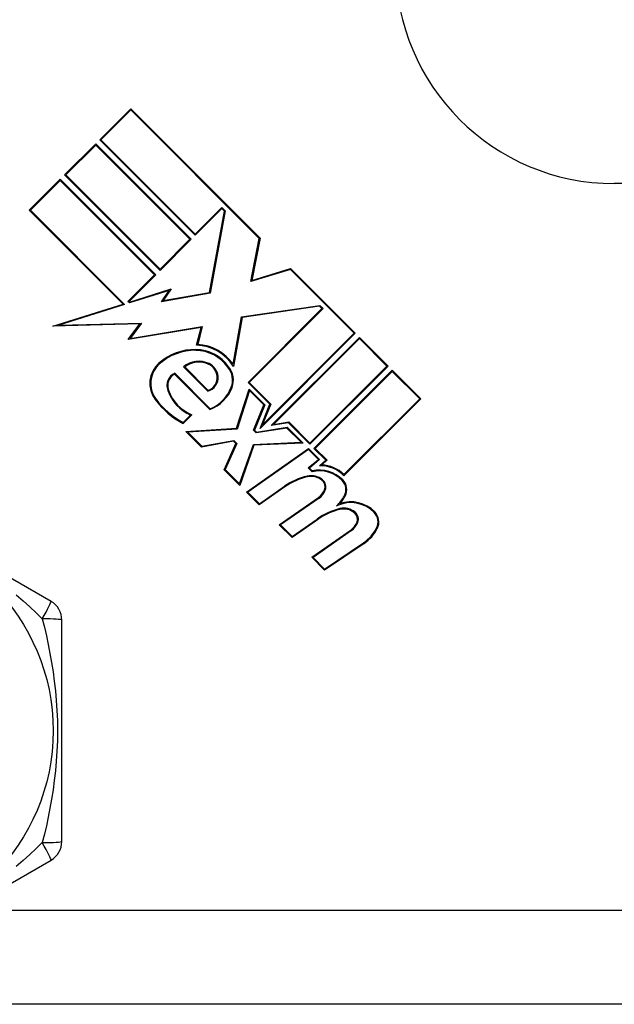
# Model space of a CAD drawing. Header units: inches. Extents: x 4 to 105, y 5 to 58.
# Tile 6 of 133: x 5.624 to 6.168, y 10.763 to 11.662. Entities that reach past the tile are written whole.
import ezdxf

# ---------------------------------------------------------------- set-up
doc = ezdxf.new("R2010")
doc.units = ezdxf.units.IN
doc.header["$MEASUREMENT"] = 0
doc.layers.add('Visible Edges(ANSI)', color=7, linetype='Continuous', lineweight=25)
doc.layers.add('Visible Tangent Edges(ANSI)', color=7, linetype='Continuous', lineweight=25)

msp = doc.modelspace()

# ---------------------------------------------------------------- linework, layer by layer
at = {"layer": 'Visible Edges(ANSI)'}
for p, q in [((5.69745, 11.55255), (5.72582, 11.58092)), ((5.72582, 11.58092), (5.84409, 11.46265)), ((5.72582, 11.57986), (5.69851, 11.55255)), ((5.84327, 11.46241), (5.72582, 11.57986)), ((5.66537, 11.52046), (5.69374, 11.54883)), ((5.69374, 11.54777), (5.66643, 11.52046)), ((5.69374, 11.54883), (5.78098, 11.46159)), ((5.77992, 11.46159), (5.69374, 11.54777)), ((5.78469, 11.46531), (5.69745, 11.55255)), ((5.69851, 11.55255), (5.78469, 11.46637)), ((5.7526, 11.43322), (5.66537, 11.52046)), ((5.66643, 11.52046), (5.7526, 11.43428)), ((5.63302, 11.48811), (5.66139, 11.51648)), ((5.66139, 11.51542), (5.63408, 11.48811)), ((5.66139, 11.51648), (5.74863, 11.42924)), ((5.74757, 11.42924), (5.66139, 11.51542)), ((6.21385, 11.5125), (6.16786, 11.5125)), ((5.78469, 11.46637), (5.80909, 11.49076)), ((5.80909, 11.49076), (5.81226, 11.48759)), ((5.71873, 11.40239), (5.63302, 11.48811)), ((5.63408, 11.48811), (5.72014, 11.40205)), ((5.80909, 11.4897), (5.78469, 11.46531)), ((5.79768, 11.41307), (5.81145, 11.48734)), ((5.81226, 11.48759), (5.79833, 11.41242)), ((5.81145, 11.48734), (5.80909, 11.4897)), ((5.7526, 11.43428), (5.77992, 11.46159)), ((5.78098, 11.46159), (5.7526, 11.43322)), ((5.8356, 11.42292), (5.84327, 11.46241)), ((5.84409, 11.46265), (5.83657, 11.424)), ((5.72317, 11.40485), (5.74757, 11.42924)), ((5.74863, 11.42924), (5.72423, 11.40485)), ((5.87172, 11.43396), (5.8356, 11.42292)), ((5.83657, 11.424), (5.87193, 11.43481)), ((5.93, 11.37568), (5.87172, 11.43396)), ((5.87193, 11.43481), (5.93106, 11.37568)), ((5.76086, 11.41489), (5.72457, 11.40345)), ((5.72478, 11.4043), (5.76268, 11.41625)), ((5.75391, 11.40459), (5.76086, 11.41489)), ((5.79833, 11.41242), (5.75391, 11.40459)), ((5.76268, 11.41625), (5.75552, 11.40563)), ((5.75552, 11.40563), (5.79768, 11.41307)), ((5.65462, 11.38218), (5.71873, 11.40239)), ((5.72014, 11.40205), (5.65994, 11.38307)), ((5.72457, 11.40345), (5.72317, 11.40485)), ((5.72423, 11.40485), (5.72478, 11.4043)), ((5.82714, 11.3908), (5.89869, 11.40116)), ((5.89869, 11.40116), (5.90163, 11.39822)), ((5.89842, 11.40036), (5.82778, 11.39013)), ((5.83308, 11.33073), (5.90057, 11.39822)), ((5.90163, 11.39822), (5.83414, 11.33073)), ((5.90057, 11.39822), (5.89842, 11.40036)), ((5.73421, 11.38426), (5.65462, 11.38218)), ((5.65994, 11.38307), (5.73574, 11.38505)), ((5.72343, 11.36995), (5.73421, 11.38426)), ((5.73574, 11.38505), (5.72516, 11.371)), ((5.81929, 11.34743), (5.82714, 11.3908)), ((5.82778, 11.39013), (5.81969, 11.34545)), ((5.79013, 11.38112), (5.72343, 11.36995)), ((5.72516, 11.371), (5.79113, 11.38204)), ((5.78605, 11.36477), (5.79013, 11.38112)), ((5.79113, 11.38204), (5.787, 11.36548)), ((5.93106, 11.37568), (5.84398, 11.2886)), ((5.84606, 11.29174), (5.93, 11.37568)), ((5.85416, 11.29136), (5.93477, 11.37197)), ((5.93477, 11.37091), (5.85633, 11.29246)), ((5.93477, 11.37197), (5.96102, 11.34572)), ((5.95996, 11.34572), (5.93477, 11.37091)), ((5.79821, 11.30594), (5.76586, 11.33829)), ((5.76601, 11.33921), (5.7984, 11.30682)), ((5.79614, 11.32287), (5.77403, 11.34498)), ((5.77514, 11.34492), (5.79636, 11.32371)), ((5.88956, 11.27532), (5.95996, 11.34572)), ((5.96102, 11.34572), (5.88956, 11.27425)), ((5.89327, 11.27054), (5.96474, 11.342)), ((5.96474, 11.34094), (5.89434, 11.27054)), ((5.96474, 11.342), (5.99099, 11.31575)), ((5.98993, 11.31575), (5.96474, 11.34094)), ((5.85297, 11.31085), (5.83308, 11.33073)), ((5.83414, 11.33073), (5.85385, 11.31103)), ((5.82261, 11.28897), (5.83401, 11.32477)), ((5.83435, 11.32337), (5.82317, 11.28825)), ((5.83401, 11.32477), (5.84833, 11.31045)), ((5.84745, 11.31027), (5.83435, 11.32337)), ((5.84833, 11.31045), (5.83898, 11.28731)), ((5.84398, 11.2886), (5.85297, 11.31085)), ((5.85385, 11.31103), (5.84606, 11.29174)), ((5.92072, 11.24655), (5.98993, 11.31575)), ((5.99099, 11.31575), (5.92072, 11.24548)), ((5.8381, 11.28713), (5.84745, 11.31027)), ((5.77368, 11.29414), (5.78046, 11.30092)), ((5.78177, 11.30117), (5.77382, 11.29321)), ((5.86996, 11.29386), (5.85416, 11.29136)), ((5.85633, 11.29246), (5.87022, 11.29466)), ((5.88956, 11.27425), (5.86996, 11.29386)), ((5.87022, 11.29466), (5.88956, 11.27532)), ((5.7762, 11.28605), (5.82261, 11.28897)), ((5.79052, 11.27174), (5.7762, 11.28605)), ((5.82317, 11.28825), (5.77791, 11.28541)), ((5.77791, 11.28541), (5.79078, 11.27254)), ((5.84058, 11.28466), (5.8381, 11.28713)), ((5.83898, 11.28731), (5.84084, 11.28546)), ((5.86862, 11.2891), (5.84058, 11.28466)), ((5.84084, 11.28546), (5.86888, 11.2899)), ((5.8816, 11.27612), (5.86862, 11.2891)), ((5.86888, 11.2899), (5.88333, 11.27545)), ((5.81969, 11.27704), (5.79052, 11.27174)), ((5.79078, 11.27254), (5.81994, 11.27785)), ((5.81121, 11.25105), (5.82181, 11.27492)), ((5.82271, 11.27508), (5.8121, 11.25122)), ((5.82181, 11.27492), (5.81969, 11.27704)), ((5.81994, 11.27785), (5.82271, 11.27508)), ((5.83787, 11.27421), (5.8816, 11.27612)), ((5.88333, 11.27545), (5.83841, 11.27349)), ((5.82521, 11.23811), (5.83787, 11.27421)), ((5.83841, 11.27349), (5.82553, 11.23673)), ((5.83162, 11.23063), (5.88839, 11.27039)), ((5.88831, 11.26941), (5.83279, 11.23053)), ((5.89734, 11.26038), (5.88831, 11.26941)), ((5.88839, 11.27039), (5.89845, 11.26033)), ((5.90415, 11.25967), (5.89327, 11.27054)), ((5.89434, 11.27054), (5.90526, 11.25962)), ((5.88811, 11.25264), (5.89734, 11.26038)), ((5.89845, 11.26033), (5.88922, 11.25259)), ((5.89824, 11.25471), (5.90415, 11.25967)), ((5.90526, 11.25962), (5.90028, 11.25545)), ((5.82553, 11.23673), (5.81121, 11.25105)), ((5.8121, 11.25122), (5.82521, 11.23811)), ((5.89154, 11.2492), (5.88811, 11.25264)), ((5.88922, 11.25259), (5.89178, 11.25003)), ((5.6529, 11.1307), (5.47771, 11.23185)), ((5.84329, 11.21897), (5.83162, 11.23063)), ((5.83279, 11.23053), (5.84338, 11.21994)), ((5.86669, 11.23535), (5.84329, 11.21897)), ((5.84338, 11.21994), (5.86626, 11.23596)), ((5.86159, 11.20067), (5.89746, 11.22579)), ((5.89789, 11.22517), (5.86275, 11.20057)), ((5.89665, 11.20538), (5.87325, 11.189)), ((5.87334, 11.18998), (5.89621, 11.206)), ((5.87325, 11.189), (5.86159, 11.20067)), ((5.86275, 11.20057), (5.87334, 11.18998)), ((5.89128, 11.17098), (5.92715, 11.1961)), ((5.92758, 11.19548), (5.89244, 11.17088)), ((5.93913, 11.18372), (5.90295, 11.15931)), ((5.90304, 11.16028), (5.93871, 11.18434)), ((5.90295, 11.15931), (5.89128, 11.17098)), ((5.89244, 11.17088), (5.90304, 11.16028)), ((5.66275, 10.91135), (5.66275, 11.11365)), ((5.47771, 10.79316), (5.6529, 10.89431)), ((6.88186, 10.7625), (5.30386, 10.7625))]:
    msp.add_line(p, q, dxfattribs=at)
msp.add_circle((5.46786, 11.0125), 0.18701, dxfattribs=at)
for centre, radius, start, end in [((6.16786, 11.7125), 0.2, 180, 270), ((5.78474, 11.32354), 0.04125, 32.07905, 88.17854), ((5.78474, 11.32354), 0.042, 34.6582, 86.91395), ((5.78456, 11.31114), 0.04976, 89.16843, 131.56465), ((5.78456, 11.31114), 0.04901, 89.16843, 131.56465), ((5.78474, 11.32354), 0.0366, 35.36041, 89.16843), ((5.78474, 11.32354), 0.03735, 35.40854, 89.16843), ((5.76791, 11.32991), 0.02466, 131.56465, 216.56052), ((5.76791, 11.32991), 0.02391, 131.56465, 216.56052), ((5.78807, 11.32837), 0.02175, 64.37968, 130.22603), ((5.78807, 11.32837), 0.021, 64.37968, 127.99755), ((5.79123, 11.33497), 0.01369, 6.16516, 64.37968), ((5.79123, 11.33497), 0.01444, 6.16516, 64.37968), ((5.77159, 11.32775), 0.01275, 115.99073, 199.67838), ((5.77159, 11.32775), 0.012, 118.52609, 199.67838), ((5.80064, 11.33295), 0.01825, 338.84447, 40.17574), ((5.80064, 11.33295), 0.019, 338.84447, 40.08017), ((5.79298, 11.33515), 0.01268, 284.42104, 6.16516), ((5.79298, 11.33515), 0.01193, 286.45471, 6.16516), ((5.79642, 11.33663), 0.03911, 199.67838, 245.92418), ((5.79642, 11.33663), 0.03836, 199.67838, 247.56091), ((5.78549, 11.33882), 0.03525, 291.15553, 338.84447), ((5.78549, 11.33882), 0.0345, 291.96432, 338.84447), ((5.80906, 11.36043), 0.07589, 216.56052, 242.33425), ((5.80906, 11.36043), 0.07514, 216.56052, 241.91414), ((5.89823, 11.22073), 0.02925, 44.47765, 103.21233), ((5.89823, 11.22073), 0.03, 44.47765, 102.41137), ((5.89906, 11.22472), 0.03, 43.79525, 91.5849), ((5.89906, 11.22472), 0.03075, 45.22218, 87.73389), ((5.90002, 11.18774), 0.05887, 102.59924, 125), ((5.90002, 11.18774), 0.05813, 102.59924, 125), ((5.89078, 11.22909), 0.0165, 51.03001, 102.59924), ((5.89078, 11.22909), 0.01575, 51.03001, 102.59924), ((5.89597, 11.2355), 0.0075, 338.55712, 51.03001), ((5.89597, 11.2355), 0.00825, 338.55712, 51.03001), ((5.9106, 11.23287), 0.01192, 331.9928, 44.47765), ((5.9106, 11.23287), 0.01267, 331.9928, 44.47765), ((5.88864, 11.23838), 0.01537, 305, 338.55712), ((5.88864, 11.23838), 0.01613, 305, 338.55712), ((5.89, 11.24383), 0.03525, 312.77691, 331.9928), ((5.92698, 11.191), 0.02995, 44.6788, 115.8136), ((5.89, 11.24383), 0.036, 318.6169, 331.9928), ((5.92698, 11.191), 0.0307, 44.6788, 108.95078), ((5.93067, 11.15826), 0.05887, 103.55241, 125.82038), ((5.93067, 11.15826), 0.05812, 103.55841, 125.82565), ((5.92048, 11.19939), 0.0165, 51.10268, 102.63011), ((5.92048, 11.19939), 0.01575, 51.10268, 102.60833), ((5.92566, 11.20581), 0.0075, 338.54875, 51.10268), ((5.92566, 11.20581), 0.00825, 338.54875, 51.10268), ((5.93947, 11.20335), 0.01237, 333.47479, 44.6788), ((5.93947, 11.20335), 0.01313, 333.47479, 44.6788), ((5.91833, 11.20869), 0.01538, 304.9922, 338.54875), ((5.91833, 11.20869), 0.01613, 305.00762, 338.54875), ((5.919, 11.21357), 0.03525, 304, 333.47479), ((5.919, 11.21357), 0.036, 304, 333.47479), ((5.64306, 11.11365), 0.01969, 0, 60), ((5.64306, 10.91135), 0.01969, 300, 0)]:
    msp.add_arc(centre, radius, start, end, dxfattribs=at)
at = {"layer": 'Visible Tangent Edges(ANSI)'}
msp.add_line((5.57357, 10.8485), (6.39041, 10.8485), dxfattribs=at)
at = {"layer": 'Visible Tangent Edges(ANSI)', "flags": 128}
for points in [[(5.62114, 11.13656), (5.62738, 11.1311), (5.63343, 11.12563), (5.63929, 11.12018), (5.64496, 11.11475)], [(5.64496, 11.11475), (5.64682, 11.10714), (5.64862, 11.09934), (5.65033, 11.09136), (5.65194, 11.08321), (5.65342, 11.0749), (5.65476, 11.06643), (5.65593, 11.05781), (5.65693, 11.04902), (5.65774, 11.04008), (5.65832, 11.03098), (5.65869, 11.02176), (5.65881, 11.01247), (5.65868, 11.00318), (5.65832, 10.99396), (5.65773, 10.98485), (5.65692, 10.9759), (5.65592, 10.96712), (5.65475, 10.95851), (5.65341, 10.95007), (5.65193, 10.94178), (5.65033, 10.93366), (5.64862, 10.92569), (5.64682, 10.91788), (5.64496, 10.91026)], [(5.64496, 10.91025), (5.6393, 10.90484), (5.63344, 10.89938), (5.62738, 10.89391), (5.62113, 10.88844)]]:
    msp.add_lwpolyline(points, dxfattribs=at)
at = {"layer": 'Visible Tangent Edges(ANSI)'}
for centre, major_axis, start_param, end_param in [((5.64306, 11.11365), (0.00984, 0.01705), 4.809173, 6.283185), ((5.64306, 11.11365), (0.01969, 0), 0, 1.474012), ((5.64306, 10.91135), (0.01969, 0), 4.809173, 6.283185), ((5.64306, 10.91135), (0.00984, -0.01705), 0, 1.474012)]:
    msp.add_ellipse(centre, major_axis=major_axis, ratio=0.056054, start_param=start_param, end_param=end_param, dxfattribs=at)

doc.saveas('drawing.dxf')
